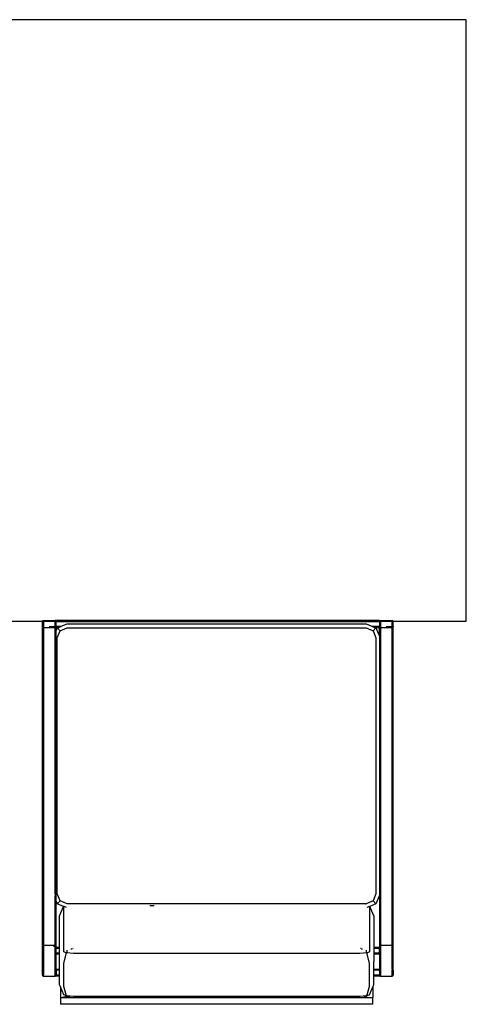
# Model space of a CAD drawing. Header units: millimetres. Extents: x 140304 to 319987, y -10756 to 142544.
# Tile 128 of 203: x 148880 to 149548, y 96161 to 97634. Entities that reach past the tile are written whole.
import ezdxf

# ---------------------------------------------------------------- set-up
doc = ezdxf.new("R2010")
doc.units = ezdxf.units.MM
doc.header["$LTSCALE"] = 10
doc.layers.get('0').update_dxf_attribs({"linetype": 'CONTINUOUS'})
doc.layers.add('furn', color=7, linetype='CONTINUOUS', true_color=0x9c9c9c)

# ---------------------------------------------------------------- blocks, each defined once
blk = doc.blocks.new('furn 1')
for p, q in [((101374.7, 20080.4), (101374.6, 20080.1)), ((101374.8, 20080.7), (101374.7, 20080.4)), ((101375, 20080.9), (101374.8, 20080.7)), ((101375.6, 20081.3), (101375, 20080.9)), ((101376.2, 20081.4), (101375.6, 20081.3)), ((101376.1, 20079.7), (101375.6, 20081.3)), ((101376.1, 20079.8), (101375.6, 20081.3)), ((101376.1, 20079.8), (101375.6, 20081.3)), ((101376.1, 20079.8), (101376.2, 20081.4)), ((101383.2, 20081.4), (101376.2, 20081.4)), ((101376.2, 20079.8), (101376.2, 20081.4)), ((101376.2, 20081.4), (101376.2, 20079.8)), ((101376.2, 20079.8), (101383.2, 20081.4)), ((101383.2, 20081.4), (101376.2, 20081.4)), ((101376.2, 20079.8), (101376.2, 20081.4)), ((101376.2, 20079.8), (101376.2, 20081.4)), ((101383.9, 20081.3), (101383.2, 20081.4)), ((101897.9, 20081.4), (101383.2, 20081.4)), ((101383.2, 20081.4), (101383.2, 20079.8)), ((101383.2, 20081.4), (101383.3, 20079.8)), ((101383.2, 20079.8), (101383.2, 20081.4)), ((101383.3, 20079.8), (101383.2, 20081.4)), ((101383.3, 20079.8), (101383.2, 20081.4)), ((101383.9, 20081.3), (101383.3, 20079.8)), ((101383.9, 20081.3), (101383.3, 20079.8)), ((101384.4, 20080.9), (101383.9, 20081.3)), ((101384.6, 20080.7), (101384.4, 20080.9)), ((101384.8, 20080.4), (101384.6, 20080.7)), ((101384.9, 20080.1), (101384.8, 20080.4)), ((101896.3, 20080.1), (101896.4, 20080.4)), ((101896.4, 20080.4), (101896.5, 20080.7)), ((101896.5, 20080.7), (101896.7, 20080.9)), ((101896.7, 20080.9), (101897.2, 20081.3)), ((101897.2, 20081.3), (101897.9, 20081.4)), ((101904.9, 20081.4), (101897.9, 20081.4)), ((101904.9, 20081.4), (101905.5, 20081.3)), ((101905.5, 20081.3), (101906.1, 20080.9)), ((101906.1, 20080.9), (101906.3, 20080.7)), ((101906.3, 20080.7), (101906.4, 20080.4)), ((101906.4, 20080.4), (101906.5, 20080.1)), ((101374.6, 20080.1), (101374.6, 20079.7)), ((101374.6, 20079.7), (101374.6, 20062.4)), ((101374.6, 20079.7), (101376.1, 20079.7)), ((101374.6, 20079.7), (101374.6, 20062.4)), ((101376.1, 20079.8), (101376.2, 20079.8)), ((101383.3, 20079.8), (101376.1, 20079.7)), ((101376.1, 20079.8), (101376.2, 20079.8)), ((101376.2, 20079.8), (101376.1, 20079.8)), ((101376.2, 20079.8), (101383.2, 20079.8)), ((101376.2, 20079.8), (101376.2, 20079.8)), ((101376.2, 20079.8), (101383.2, 20079.8)), ((101376.2, 20079.8), (101376.2, 20079.8)), ((101376.2, 20079.8), (101376.2, 20079.8)), ((101383.2, 20079.8), (101383.3, 20079.8)), ((101383.2, 20079.8), (101383.3, 20079.8)), ((101383.3, 20079.8), (101383.2, 20079.8)), ((101383.3, 20079.8), (101383.3, 20079.8)), ((101384.9, 20079.7), (101383.3, 20079.8)), ((101383.3, 20079.8), (101383.3, 20079.8)), ((101383.3, 20079.8), (101383.3, 20079.8)), ((101383.3, 20079.8), (101383.3, 20079.8)), ((101383.3, 20079.8), (101384.9, 20079.8)), ((101383.3, 20079.8), (101383.3, 20079.8)), ((101383.3, 20079.8), (101383.3, 20079.8)), ((101384.9, 20079.8), (101384.9, 20080.1)), ((101384.9, 20079.7), (101384.9, 20079.8)), ((101896.2, 20079.8), (101384.9, 20079.8)), ((101421, 20079.7), (101384.9, 20079.7)), ((101421, 20079.7), (101896.2, 20079.7)), ((101421, 20079.7), (101421, 20063.9)), ((101896.2, 20079.8), (101896.3, 20080.1)), ((101896.2, 20079.7), (101896.2, 20079.8)), ((101897.8, 20079.8), (101896.2, 20079.8)), ((101899.4, 20079.7), (101896.2, 20079.7)), ((101896.2, 20079.7), (101896.2, 20079.4)), ((101896.2, 20079.4), (101896.2, 20062.4)), ((101897.8, 20079.8), (101897.8, 20079.8)), ((101897.8, 20079.8), (101897.9, 20079.8)), ((101897.8, 20071.3), (101897.8, 20062.4)), ((101897.9, 20079.8), (101904.9, 20079.8)), ((101904.6, 20079.7), (101899.4, 20079.7)), ((101906.1, 20079.7), (101904.6, 20079.7)), ((101904.9, 20079.8), (101904.9, 20079.8)), ((101904.9, 20079.8), (101905, 20079.8)), ((101905, 20074.9), (101905, 20079.7)), ((101905, 20074.7), (101905, 20074.9)), ((101906.6, 20079.7), (101906.1, 20079.7)), ((101906.1, 20062.4), (101906.1, 20079.7)), ((101906.5, 20080.1), (101906.6, 20079.7)), ((101906.6, 20079.7), (101906.6, 20062.4)), ((101342.5, 20054.4), (101332.3, 20054.4)), ((101332.3, 19586.3), (101332.3, 20054.4)), ((101358.7, 20054.4), (101342.5, 20054.4)), ((101342.5, 20054.4), (101344.3, 20044.1)), ((101342.5, 20054.4), (101342.5, 20044.1)), ((101346.7, 20049.4), (101358.7, 20054.4)), ((101358.7, 20054.4), (101361.3, 20055.5)), ((101361.3, 20055.5), (101374.6, 20055.5)), ((101374.6, 20062.4), (101376.1, 20062.4)), ((101374.6, 20062.4), (101374.6, 20062.3)), ((101374.6, 20062.3), (101374.6, 20062.1)), ((101375.7, 20062.3), (101374.6, 20062.3)), ((101374.6, 20062.1), (101374.7, 20061.8)), ((101374.6, 20055.5), (101374.6, 20062.1)), ((101374.6, 20055.5), (101376.1, 20055.5)), ((101374.7, 20061.8), (101374.7, 20061.7)), ((101374.7, 20061.7), (101374.8, 20061.5)), ((101374.8, 20061.5), (101375, 20061.2)), ((101374.8, 20061.5), (101374.8, 20061.5)), ((101375, 20061.2), (101375.6, 20060.9)), ((101375.6, 20060.9), (101375.8, 20061.5)), ((101375.6, 20060.9), (101376.1, 20060.8)), ((101375.7, 20062.3), (101376.1, 20062.3)), ((101376.1, 20062.3), (101375.9, 20061.8)), ((101376.1, 20062.4), (101376.1, 20062.4)), ((101376.1, 20062.3), (101376.1, 20062.4)), ((101376.1, 20062.4), (101376.1, 20062.4)), ((101376.1, 20062.3), (101376.1, 20062.4)), ((101376.1, 20062.4), (101383.3, 20062.4)), ((101376.1, 20062.3), (101376.1, 20062.4)), ((101376.1, 20062.4), (101376.1, 20062.4)), ((101376.1, 20062.4), (101376.1, 20062.4)), ((101376.1, 20062.3), (101376.1, 20062.4)), ((101376.1, 20062.4), (101376.1, 20062.4)), ((101376.1, 20062.3), (101376.2, 20062.3)), ((101376.2, 20062.3), (101376.1, 20062.3)), ((101376.1, 20062.3), (101376.1, 20062.3)), ((101376.1, 20062.3), (101376.1, 20061.8)), ((101376.1, 20062.3), (101376.1, 20062.3)), ((101376.1, 20062.3), (101376.1, 20062.3)), ((101376.1, 20061.5), (101376.1, 20060.8)), ((101376.1, 20060.8), (101376.2, 20060.7)), ((101376.1, 20060.8), (101376.1, 20055.5)), ((101376.1, 20055.5), (101376.2, 20055.5)), ((101376.2, 20062.3), (101383.2, 20062.3)), ((101376.2, 20062.3), (101376.2, 20062.3)), ((101376.2, 20062.3), (101376.2, 20062.3)), ((101376.2, 20062.3), (101376.2, 20062.3)), ((101376.2, 20062.3), (101376.2, 20061.8)), ((101376.2, 20061.8), (101376.2, 20062.3)), ((101376.2, 20062.3), (101376.2, 20062.3)), ((101383.2, 20062.3), (101376.2, 20062.3)), ((101376.3, 20062.3), (101376.2, 20062.3)), ((101376.2, 20062.3), (101383.2, 20062.3)), ((101376.2, 20060.7), (101376.2, 20061.5)), ((101376.2, 20060.7), (101379.6, 20061.5)), ((101383.2, 20060.7), (101376.2, 20060.7)), ((101376.2, 20060.7), (101376.2, 20055.5)), ((101376.2, 20060.7), (101383.2, 20060.7)), ((101376.2, 20055.5), (101383.1, 20055.5)), ((101380.9, 20061.8), (101383.2, 20062.3)), ((101383.1, 20055.5), (101383.2, 20055.5)), ((101383.2, 20062.3), (101383.3, 20062.3)), ((101383.3, 20062.3), (101383.2, 20062.3)), ((101383.2, 20061.8), (101383.2, 20062.3)), ((101383.2, 20061.8), (101383.2, 20062.3)), ((101383.3, 20062.3), (101383.2, 20062.3)), ((101383.2, 20061.8), (101383.2, 20062.3)), ((101383.2, 20062.3), (101383.3, 20062.3)), ((101383.2, 20060.7), (101383.3, 20061.5)), ((101383.2, 20060.7), (101383.2, 20061.5)), ((101383.2, 20060.7), (101383.2, 20061.5)), ((101383.2, 20060.7), (101383.3, 20061.5)), ((101383.2, 20060.7), (101383.3, 20061.5)), ((101383.2, 20060.7), (101383.2, 20061.5)), ((101383.2, 20060.7), (101383.3, 20060.8)), ((101383.2, 20055.5), (101383.2, 20060.7)), ((101383.2, 20055.5), (101383.3, 20055.5)), ((101383.3, 20062.4), (101383.3, 20062.7)), ((101383.4, 20062.7), (101383.3, 20062.4)), ((101383.3, 20062.4), (101383.3, 20062.7)), ((101384.9, 20062.4), (101383.3, 20062.4)), ((101383.4, 20062.3), (101383.3, 20062.4)), ((101383.3, 20062.3), (101383.3, 20062.3)), ((101383.3, 20062.3), (101383.3, 20062.3)), ((101383.3, 20061.8), (101383.3, 20062.3)), ((101383.3, 20062.3), (101383.3, 20062.3)), ((101383.3, 20061.8), (101383.3, 20062.3)), ((101383.3, 20062.3), (101383.3, 20062.3)), ((101383.5, 20061.8), (101383.3, 20062.3)), ((101383.3, 20062.3), (101383.3, 20062.3)), ((101383.3, 20062.3), (101383.4, 20062.3)), ((101383.3, 20061.8), (101383.3, 20062.3)), ((101383.3, 20062.3), (101383.3, 20062.3)), ((101383.5, 20061.8), (101383.3, 20062.3)), ((101383.5, 20061.8), (101383.3, 20062.3)), ((101383.3, 20061.8), (101383.3, 20062.3)), ((101383.3, 20062.3), (101383.3, 20062.3)), ((101383.3, 20060.8), (101383.3, 20061.5)), ((101383.3, 20060.8), (101383.9, 20060.9)), ((101383.3, 20055.5), (101383.3, 20060.8)), ((101383.3, 20060.8), (101384.9, 20060.7)), ((101383.3, 20055.5), (101384.9, 20055.5)), ((101383.5, 20061.8), (101383.4, 20062.3)), ((101383.4, 20062.3), (101383.8, 20062.3)), ((101383.9, 20060.9), (101383.6, 20061.5)), ((101383.9, 20060.9), (101383.6, 20061.5)), ((101383.9, 20060.9), (101383.6, 20061.5)), ((101383.8, 20062.3), (101384.6, 20062.3)), ((101383.9, 20060.9), (101384.4, 20061.2)), ((101384.4, 20061.2), (101384.6, 20061.5)), ((101384.6, 20062.3), (101384.9, 20062.3)), ((101384.6, 20062.3), (101384.9, 20062.3)), ((101384.8, 20061.8), (101384.9, 20062.1)), ((101384.9, 20062.7), (101384.9, 20062.6)), ((101384.9, 20062.7), (101384.9, 20062.4)), ((101384.9, 20062.4), (101384.9, 20062.6)), ((101384.9, 20062.3), (101384.9, 20062.4)), ((101421, 20062.4), (101384.9, 20062.4)), ((101384.9, 20062.3), (101421, 20062.4)), ((101384.9, 20062.3), (101384.9, 20062.1)), ((101384.9, 20062.3), (101384.9, 20062.3)), ((101384.9, 20062.3), (101384.9, 20062.3)), ((101384.9, 20062.3), (101407.6, 20062.3)), ((101490.7, 20062.3), (101384.9, 20062.3)), ((101384.9, 20062.1), (101384.9, 20061.8)), ((101384.9, 20061.5), (101384.9, 20060.7)), ((101384.9, 20060.7), (101384.9, 20055.5)), ((101384.9, 20060.7), (101407.6, 20060.7)), ((101384.9, 20055.5), (101396.3, 20055.5)), ((101396.3, 20055.5), (101407.6, 20055.5)), ((101407.6, 20062.3), (101407.6, 20061.8)), ((101409.2, 20062.3), (101407.6, 20062.3)), ((101407.6, 20061.5), (101407.6, 20060.7)), ((101407.6, 20060.7), (101407.6, 20055.5)), ((101407.6, 20060.7), (101409.2, 20060.7)), ((101407.6, 20055.5), (101409.2, 20055.5)), ((101409.2, 20062.3), (101409.2, 20061.8)), ((101409.2, 20062.3), (101409.3, 20062.3)), ((101409.2, 20061.5), (101409.2, 20060.7)), ((101409.2, 20060.7), (101409.2, 20055.5)), ((101409.2, 20060.7), (101409.3, 20060.7)), ((101409.2, 20055.5), (101409.3, 20055.5)), ((101409.3, 20062.3), (101409.3, 20061.8)), ((101416.3, 20062.3), (101409.3, 20062.3)), ((101409.3, 20061.5), (101409.3, 20060.7)), ((101409.3, 20060.7), (101409.3, 20055.5)), ((101409.3, 20060.7), (101416.3, 20060.7)), ((101409.3, 20055.5), (101416.2, 20055.5)), ((101416.2, 20055.5), (101416.3, 20055.5)), ((101416.4, 20062.3), (101416.3, 20062.3)), ((101416.3, 20060.7), (101416.4, 20060.7)), ((101416.3, 20055.5), (101416.4, 20055.5)), ((101416.4, 20062.3), (101416.4, 20061.8)), ((101416.4, 20062.3), (101417.9, 20062.3)), ((101416.4, 20061.5), (101416.4, 20060.7)), ((101416.4, 20060.7), (101416.4, 20055.5)), ((101416.4, 20060.7), (101417.9, 20060.7)), ((101416.4, 20055.5), (101417.9, 20055.5)), ((101417.9, 20062.3), (101417.9, 20061.8)), ((101417.9, 20062.3), (101490.7, 20062.3)), ((101417.9, 20061.5), (101417.9, 20060.7)), ((101417.9, 20060.7), (101417.9, 20055.5)), ((101417.9, 20060.7), (101487.1, 20060.7)), ((101417.9, 20055.5), (101430.6, 20055.5)), ((101418.1, 20063.8), (101421, 20063.8)), ((101421, 20063.9), (101421, 20063.8)), ((101421, 20063.8), (101421, 20062.4)), ((101491, 20062.4), (101421, 20062.4)), ((101430.6, 20055.5), (101464.9, 20055.5)), ((101464.9, 20055.5), (101478.9, 20049.6)), ((101478.9, 20049.6), (101482.8, 20059)), ((101482.8, 20059), (101487.1, 20060.7)), ((101482.8, 20059), (101487.1, 20054.6)), ((101482.8, 20044.1), (101487.1, 20054.6)), ((101487.1, 20060.7), (101488.8, 20061.5)), ((101487.1, 20060.7), (101493.2, 20060.7)), ((101487.1, 20054.6), (101497.6, 20059)), ((101489.5, 20061.8), (101490.7, 20062.3)), ((101490.8, 20062.3), (101490.7, 20062.3)), ((101490.8, 20062.3), (101491, 20062.4)), ((101490.8, 20062.3), (101494.8, 20062.3)), ((101494.8, 20062.3), (101490.8, 20062.3)), ((101491, 20062.4), (101491, 20062.4)), ((101494.9, 20062.4), (101491, 20062.4)), ((101493.2, 20060.7), (101497.6, 20060.7)), ((101497.6, 20062.3), (101494.8, 20062.3)), ((101497.6, 20062.4), (101494.9, 20062.4)), ((101497.6, 20062.4), (101887.2, 20062.4)), ((101497.6, 20062.4), (101887.3, 20062.3)), ((101497.6, 20062.3), (101887.4, 20062.3)), ((101497.6, 20060.7), (101891.1, 20060.7)), ((101497.6, 20059), (101689.1, 20059)), ((101689.1, 20059), (101880.6, 20059)), ((101880.6, 20059), (101891.1, 20054.6)), ((101887.2, 20062.4), (101887.3, 20062.3)), ((101887.2, 20062.4), (101896.2, 20062.4)), ((101887.3, 20062.3), (101887.4, 20062.3)), ((101887.3, 20062.3), (101896.2, 20062.3)), ((101887.4, 20062.3), (101887.5, 20062.3)), ((101887.5, 20062.3), (101896.2, 20062.3)), ((101887.5, 20062.3), (101888.7, 20061.7)), ((101889.4, 20061.5), (101891.1, 20060.7)), ((101891.1, 20060.7), (101895.4, 20059)), ((101891.1, 20060.7), (101896.2, 20060.7)), ((101895.4, 20059), (101891.1, 20054.6)), ((101891.1, 20054.6), (101895.4, 20044.1)), ((101895.4, 20059), (101896.2, 20057)), ((101897.8, 20062.4), (101896.2, 20062.4)), ((101896.2, 20062.3), (101896.2, 20062.4)), ((101896.2, 20062.3), (101896.2, 20062.3)), ((101896.2, 20062.3), (101896.3, 20062.1)), ((101896.2, 20062.3), (101897.8, 20062.3)), ((101897.4, 20062.3), (101896.2, 20062.3)), ((101896.3, 20062.1), (101896.2, 20061.7)), ((101896.2, 20061.5), (101896.2, 20060.7)), ((101896.2, 20060.7), (101896.2, 20057)), ((101896.2, 20060.7), (101897.8, 20060.7)), ((101896.2, 20057), (101897.8, 20053.3)), ((101896.4, 20061.8), (101896.3, 20062.1)), ((101896.7, 20061.2), (101896.5, 20061.5)), ((101897.2, 20060.9), (101896.7, 20061.2)), ((101897.8, 20060.7), (101897.2, 20060.9)), ((101897.8, 20062.3), (101897.4, 20062.3)), ((101897.8, 20062.3), (101897.4, 20062.3)), ((101899.4, 20062.4), (101897.8, 20062.4)), ((101897.8, 20062.3), (101897.8, 20062.3)), ((101897.8, 20062.3), (101897.9, 20062.3)), ((101897.8, 20061.7), (101897.8, 20062.3)), ((101897.8, 20062.3), (101897.8, 20062.3)), ((101897.8, 20062.3), (101897.8, 20062.3)), ((101897.8, 20060.7), (101897.8, 20061.5)), ((101897.9, 20060.7), (101897.8, 20060.7)), ((101897.8, 20053.3), (101897.8, 20060.7)), ((101897.8, 20053.3), (101897.9, 20053)), ((101897.9, 20062.3), (101905, 20062.3)), ((101904.9, 20062.3), (101897.9, 20062.3)), ((101897.9, 20062.3), (101897.9, 20061.7)), ((101897.8, 20062.3), (101897.9, 20062.3)), ((101897.9, 20061.5), (101897.9, 20060.7)), ((101897.9, 20060.7), (101904.9, 20060.7)), ((101897.9, 20060.7), (101897.9, 20053)), ((101897.9, 20053), (101901.6, 20044.1)), ((101904.6, 20062.4), (101899.4, 20062.4)), ((101905, 20062.4), (101904.6, 20062.4)), ((101904.9, 20062.3), (101904.9, 20062.3)), ((101905, 20062.3), (101904.9, 20062.3)), ((101905, 20062.3), (101904.9, 20062.3)), ((101905, 20062.3), (101904.9, 20062.3)), ((101904.9, 20061.8), (101904.9, 20062.3)), ((101904.9, 20062.3), (101904.9, 20062.3)), ((101904.9, 20062.3), (101905, 20062.3)), ((101904.9, 20060.7), (101904.9, 20061.5)), ((101905, 20060.8), (101904.9, 20060.7)), ((101904.9, 19576.7), (101904.9, 20060.7)), ((101905, 20062.3), (101905, 20062.4)), ((101905, 20062.3), (101905, 20062.4)), ((101905, 20062.3), (101905, 20062.4)), ((101906.1, 20062.4), (101905, 20062.4)), ((101905, 20062.4), (101905, 20062.4)), ((101905, 20062.3), (101905, 20062.3)), ((101905, 20062.3), (101905, 20061.8)), ((101905.4, 20062.3), (101905, 20062.3)), ((101905, 20061.5), (101905, 20060.8)), ((101905.5, 20060.9), (101905, 20060.8)), ((101905, 20060.8), (101905, 19576.7)), ((101906.6, 20062.3), (101905.4, 20062.3)), ((101906.1, 20061.2), (101905.5, 20060.9)), ((101906.6, 20062.4), (101906.1, 20062.4)), ((101906.3, 20061.5), (101906.1, 20061.2)), ((101906.4, 20061.8), (101906.3, 20061.5)), ((101906.5, 20062.1), (101906.4, 20061.8)), ((101906.6, 20062.3), (101906.5, 20062.1)), ((101906.6, 19576.7), (101906.5, 20062.1)), ((101906.6, 20062.4), (101906.6, 20062.3)), ((101342.5, 20039), (101344.5, 20044.2)), ((101342.5, 20044.1), (101344.3, 20044.1)), ((101342.5, 20044.1), (101342.5, 20039)), ((101342.5, 20039), (101342.5, 19601.7)), ((101344.2, 20034.6), (101344.8, 20044.1)), ((101344.5, 20044.2), (101344.3, 20044.1)), ((101344.5, 20044.2), (101344.9, 20045)), ((101344.5, 20044.2), (101344.8, 20044.1)), ((101344.8, 20044.2), (101344.9, 20045)), ((101344.8, 20044.1), (101344.8, 20044.2)), ((101344.9, 20045), (101358.8, 20049.4)), ((101344.9, 20045), (101346.7, 20049.4)), ((101358.8, 20049.4), (101393.7, 20049.4)), ((101393.7, 20049.4), (101409.1, 20045)), ((101408.3, 20034.6), (101409.1, 20045)), ((101409.1, 20045), (101409.2, 20045.2)), ((101409.2, 20045.2), (101409.3, 20045.5)), ((101409.2, 20045.2), (101409.2, 20044.9)), ((101409.3, 20045.5), (101410.9, 20049.4)), ((101409.3, 20045.5), (101409.3, 20044.8)), ((101409.8, 20044.1), (101413.1, 20044.1)), ((101410.9, 20049.4), (101445.2, 20049.4)), ((101415.3, 20038.6), (101415.3, 20036.8)), ((101445.2, 20049.4), (101478.8, 20049.4)), ((101477, 20045.1), (101478.6, 20048.9)), ((101478.6, 20048.9), (101478.8, 20049.4)), ((101478.8, 20049.4), (101478.9, 20049.6)), ((101482.8, 19820.4), (101482.8, 20044.1)), ((101895.4, 20044.1), (101895.4, 19820.4)), ((101901.6, 20044.1), (101901.6, 19831.1)), ((101344.2, 19891.8), (101344.2, 20034.6)), ((101408.3, 19891.8), (101408.3, 20034.6)), ((101416.4, 20035.9), (101416.4, 20035.3)), ((101480, 19920.2), (101480.2, 19914.1)), ((101344.2, 19749), (101344.2, 19891.8)), ((101408.3, 19749), (101408.3, 19891.8)), ((101901.6, 19831.1), (101901.6, 19820.4)), ((101482.8, 19760.6), (101482.8, 19820.4)), ((101895.4, 19820.4), (101895.4, 19596.6)), ((101901.6, 19820.4), (101901.6, 19596.6)), ((101482.8, 19749), (101482.8, 19760.6)), ((101344.2, 19606.2), (101344.2, 19749)), ((101408.3, 19606.2), (101408.3, 19749)), ((101482.8, 19617.8), (101482.8, 19749)), ((101482.8, 19606.2), (101482.8, 19617.8)), ((101342.5, 19601.7), (101344.5, 19596.6)), ((101342.5, 19601.7), (101342.5, 19596.6)), ((101342.5, 19596.6), (101342.5, 19595.4)), ((101342.5, 19596.6), (101344.5, 19596.6)), ((101342.5, 19595.4), (101342.5, 19586.3)), ((101344.8, 19596.6), (101344.2, 19606.2)), ((101344.5, 19596.6), (101344.9, 19595.7)), ((101344.8, 19596.6), (101344.5, 19596.6)), ((101344.9, 19595.7), (101344.8, 19596.6)), ((101344.9, 19595.7), (101358.8, 19591.3)), ((101345.2, 19595), (101344.9, 19595.7)), ((101346.7, 19591.3), (101345.2, 19595)), ((101393.7, 19591.3), (101409.1, 19595.7)), ((101409.1, 19595.7), (101408.3, 19606.2)), ((101409.2, 19595.5), (101409.1, 19595.7)), ((101409.2, 19595.8), (101409.2, 19595.5)), ((101409.3, 19595.2), (101409.2, 19595.5)), ((101409.3, 19595.9), (101409.3, 19595.2)), ((101409.5, 19594.6), (101409.3, 19595.2)), ((101410.9, 19591.3), (101409.5, 19594.6)), ((101413.1, 19596.6), (101409.8, 19596.6)), ((101415.3, 19604), (101415.3, 19602.2)), ((101415.3, 19604), (101415.3, 19604)), ((101415.3, 19602.2), (101415.3, 19602.1)), ((101416.4, 19605.4), (101416.4, 19604.8)), ((101478.8, 19591.3), (101477, 19595.6)), ((101482.7, 19599.1), (101482.7, 19599.2)), ((101482.7, 19599.2), (101482.8, 19599.2)), ((101482.8, 19605.2), (101482.8, 19606.2)), ((101482.8, 19599.3), (101482.8, 19605.2)), ((101482.8, 19599.2), (101482.8, 19599.3)), ((101482.8, 19599.2), (101482.8, 19599.3)), ((101482.8, 19597.4), (101482.8, 19599.2)), ((101482.8, 19597.4), (101482.8, 19596.6)), ((101487.1, 19586.1), (101482.8, 19596.6)), ((101895.4, 19596.6), (101891.1, 19586.1)), ((101901.6, 19596.6), (101898, 19588.1)), ((101332.3, 19586.3), (101342.5, 19586.3)), ((101358.7, 19586.3), (101342.5, 19586.3)), ((101346.7, 19591.3), (101358.7, 19586.3)), ((101358.7, 19586.3), (101361.3, 19585.2)), ((101358.8, 19591.3), (101393.7, 19591.3)), ((101361.3, 19585.2), (101374.6, 19585.2)), ((101374.6, 19576.7), (101374.6, 19585.2)), ((101374.6, 19585.2), (101376.1, 19585.2)), ((101376.1, 19585.2), (101376.1, 19576.7)), ((101376.1, 19585.2), (101376.2, 19585.2)), ((101376.2, 19585.2), (101376.2, 19576.7)), ((101376.2, 19585.2), (101376.3, 19585.2)), ((101376.3, 19585.2), (101383.2, 19585.2)), ((101383.2, 19576.7), (101383.2, 19585.2)), ((101383.2, 19585.2), (101383.3, 19585.2)), ((101383.3, 19576.7), (101383.3, 19585.2)), ((101383.3, 19585.2), (101384.9, 19585.2)), ((101384.9, 19585.2), (101384.9, 19576.7)), ((101384.9, 19585.2), (101396.3, 19585.2)), ((101407.6, 19585.2), (101396.3, 19585.2)), ((101407.6, 19585.2), (101407.6, 19576.7)), ((101409.2, 19585.2), (101407.6, 19585.2)), ((101409.2, 19585.2), (101409.2, 19576.7)), ((101409.3, 19585.2), (101409.2, 19585.2)), ((101409.3, 19585.2), (101409.3, 19576.7)), ((101409.4, 19585.2), (101409.3, 19585.2)), ((101416.3, 19585.2), (101409.4, 19585.2)), ((101445.2, 19591.3), (101410.9, 19591.3)), ((101416.4, 19585.2), (101416.3, 19585.2)), ((101416.4, 19585.2), (101416.4, 19576.7)), ((101417.9, 19585.2), (101416.4, 19585.2)), ((101417.9, 19585.2), (101417.9, 19576.7)), ((101430.6, 19585.2), (101417.9, 19585.2)), ((101464.9, 19585.2), (101430.6, 19585.2)), ((101478.8, 19591.3), (101445.2, 19591.3)), ((101464.9, 19585.2), (101478.9, 19591.1)), ((101478.9, 19591.3), (101478.8, 19591.3)), ((101478.9, 19591.1), (101478.9, 19591.3)), ((101482.8, 19581.8), (101478.9, 19591.1)), ((101482.8, 19581.8), (101487.1, 19586.1)), ((101494.9, 19576.7), (101482.8, 19581.8)), ((101497.6, 19581.8), (101487.1, 19586.1)), ((101689.1, 19581.8), (101497.6, 19581.8)), ((101880.6, 19581.8), (101689.1, 19581.8)), ((101891.1, 19586.1), (101880.6, 19581.8)), ((101895.4, 19581.8), (101883.3, 19576.7)), ((101895.4, 19581.8), (101891.1, 19586.1)), ((101896.2, 19583.7), (101895.4, 19581.8)), ((101897.8, 19587.5), (101896.2, 19583.7)), ((101896.2, 19583.7), (101896.2, 19576.7)), ((101897.9, 19587.7), (101897.8, 19587.5)), ((101897.8, 19576.7), (101897.8, 19587.5)), ((101898, 19588.1), (101897.9, 19587.7)), ((101897.9, 19587.7), (101897.9, 19576.7)), ((101376.1, 19576.7), (101374.6, 19576.7)), ((101374.7, 19575.7), (101374.6, 19575.4)), ((101374.6, 19575.4), (101374.6, 19575.1)), ((101374.6, 19575.1), (101374.6, 19557.7)), ((101374.6, 19575.1), (101376.1, 19575.1)), ((101374.6, 19575.1), (101374.6, 19557.7)), ((101374.8, 19576), (101374.7, 19575.7)), ((101375, 19576.3), (101374.8, 19576)), ((101375.6, 19576.6), (101375, 19576.3)), ((101376.1, 19576.7), (101375.6, 19576.6)), ((101376.1, 19575.1), (101375.6, 19576.6)), ((101376.1, 19575.2), (101375.6, 19576.6)), ((101376.1, 19575.1), (101375.6, 19576.6)), ((101376.1, 19575.2), (101376.2, 19576.7)), ((101376.2, 19576.7), (101376.1, 19576.7)), ((101376.1, 19575.2), (101376.2, 19575.2)), ((101376.1, 19575.2), (101376.2, 19575.2)), ((101376.2, 19575.2), (101376.1, 19575.2)), ((101383.3, 19575.1), (101376.1, 19575.1)), ((101383.2, 19576.7), (101376.2, 19576.7)), ((101376.2, 19575.2), (101376.2, 19576.7)), ((101376.2, 19576.7), (101376.2, 19575.2)), ((101376.2, 19575.2), (101383.2, 19576.7)), ((101383.2, 19576.7), (101376.2, 19576.7)), ((101376.2, 19575.2), (101376.2, 19576.7)), ((101376.2, 19575.2), (101376.2, 19576.7)), ((101376.2, 19575.2), (101383.2, 19575.2)), ((101376.2, 19575.2), (101376.2, 19575.2)), ((101376.2, 19575.2), (101383.2, 19575.2)), ((101376.2, 19575.2), (101376.2, 19575.2)), ((101376.2, 19575.2), (101376.2, 19575.2)), ((101383.2, 19576.7), (101383.2, 19575.2)), ((101383.2, 19576.7), (101383.3, 19575.2)), ((101383.3, 19576.7), (101383.2, 19576.7)), ((101383.2, 19575.2), (101383.2, 19576.7)), ((101383.3, 19575.2), (101383.2, 19576.7)), ((101383.3, 19575.2), (101383.2, 19576.7)), ((101383.2, 19575.2), (101383.3, 19575.2)), ((101383.2, 19575.2), (101383.3, 19575.2)), ((101383.3, 19575.2), (101383.2, 19575.2)), ((101383.9, 19576.6), (101383.3, 19576.7)), ((101384.9, 19576.7), (101383.3, 19576.7)), ((101383.9, 19576.6), (101383.3, 19575.2)), ((101383.9, 19576.6), (101383.3, 19575.1)), ((101383.3, 19575.2), (101383.3, 19575.2)), ((101383.3, 19575.2), (101383.3, 19575.1)), ((101383.3, 19575.2), (101383.3, 19575.2)), ((101383.3, 19575.2), (101383.3, 19575.2)), ((101383.4, 19575.2), (101383.3, 19575.2)), ((101383.3, 19575.2), (101383.3, 19575.2)), ((101383.3, 19575.2), (101383.3, 19575.2)), ((101384.9, 19575.1), (101383.3, 19575.1)), ((101384.9, 19575.2), (101383.4, 19575.2)), ((101384.4, 19576.3), (101383.9, 19576.6)), ((101384.6, 19576), (101384.4, 19576.3)), ((101384.8, 19575.7), (101384.6, 19576)), ((101384.9, 19575.4), (101384.8, 19575.7)), ((101407.6, 19576.7), (101384.9, 19576.7)), ((101384.9, 19575.6), (101384.9, 19576.7)), ((101384.9, 19575.4), (101384.9, 19575.6)), ((101384.9, 19575.2), (101384.9, 19575.4)), ((101384.9, 19575.2), (101896.2, 19575.2)), ((101384.9, 19575.2), (101384.9, 19575.2)), ((101896.2, 19575.2), (101384.9, 19575.2)), ((101384.9, 19575.1), (101384.9, 19575.2)), ((101421, 19575.1), (101384.9, 19575.1)), ((101409.2, 19576.7), (101407.6, 19576.7)), ((101409.2, 19576.7), (101409.3, 19576.7)), ((101409.3, 19576.7), (101416.3, 19576.7)), ((101416.4, 19576.7), (101416.3, 19576.7)), ((101416.4, 19576.7), (101417.9, 19576.7)), ((101494.9, 19576.7), (101417.9, 19576.7)), ((101421, 19575.1), (101896.2, 19575.1)), ((101421, 19575.1), (101421, 19559.3)), ((101497.6, 19575.6), (101494.9, 19576.7)), ((101497.6, 19576.7), (101494.9, 19576.7)), ((101532.7, 19576.7), (101497.6, 19576.7)), ((101689.1, 19575.6), (101497.6, 19575.6)), ((101689.1, 19576.7), (101532.7, 19576.7)), ((101724.1, 19576.7), (101689.1, 19576.7)), ((101880.6, 19575.6), (101689.1, 19575.6)), ((101880.6, 19576.7), (101724.1, 19576.7)), ((101883.3, 19576.7), (101880.6, 19575.6)), ((101881.7, 19576.7), (101880.6, 19576.7)), ((101883.3, 19576.7), (101881.7, 19576.7)), ((101883.3, 19576.7), (101896.2, 19576.7)), ((101896.2, 19575.6), (101896.2, 19576.7)), ((101897.8, 19576.7), (101896.2, 19576.7)), ((101896.2, 19575.6), (101896.3, 19575.4)), ((101896.2, 19575.2), (101896.3, 19575.4)), ((101896.2, 19575.2), (101896.2, 19575.2)), ((101896.2, 19575.1), (101896.2, 19575.2)), ((101897.8, 19575.2), (101896.2, 19575.2)), ((101899.4, 19575.1), (101896.2, 19575.1)), ((101896.2, 19575.1), (101896.2, 19574.8)), ((101896.2, 19574.8), (101896.2, 19557.7)), ((101896.3, 19575.4), (101896.4, 19575.7)), ((101896.4, 19575.7), (101896.5, 19576)), ((101896.5, 19576), (101896.7, 19576.3)), ((101896.7, 19576.3), (101897.2, 19576.6)), ((101897.2, 19576.6), (101897.8, 19576.7)), ((101897.9, 19576.7), (101897.8, 19576.7)), ((101897.8, 19576.7), (101897.8, 19576.7)), ((101897.8, 19576.7), (101897.8, 19576.7)), ((101897.8, 19575.2), (101897.8, 19575.2)), ((101897.8, 19575.2), (101897.9, 19575.2)), ((101897.8, 19566.7), (101897.8, 19557.7)), ((101904.9, 19576.7), (101897.9, 19576.7)), ((101897.9, 19575.2), (101904.9, 19575.2)), ((101904.6, 19575.1), (101899.4, 19575.1)), ((101906.1, 19575.1), (101904.6, 19575.1)), ((101905, 19576.7), (101904.9, 19576.7)), ((101904.9, 19575.2), (101904.9, 19575.2)), ((101904.9, 19575.2), (101905, 19575.2)), ((101905, 19576.7), (101905.5, 19576.6)), ((101906.6, 19576.7), (101905, 19576.7)), ((101905, 19570.3), (101905, 19575)), ((101905, 19570.1), (101905, 19570.3)), ((101905.5, 19576.6), (101906.1, 19576.3)), ((101906.1, 19576.3), (101906.3, 19576)), ((101906.6, 19575.1), (101906.1, 19575.1)), ((101906.1, 19557.7), (101906.1, 19575.1)), ((101906.3, 19576), (101906.4, 19575.7)), ((101906.4, 19575.7), (101906.5, 19575.4)), ((101906.5, 19575.4), (101906.6, 19575.1)), ((101906.6, 19575.1), (101906.6, 19557.7)), ((101374.6, 19557.7), (101374.6, 19557.4)), ((101374.6, 19557.7), (101376.1, 19557.7)), ((101374.6, 19557.4), (101374.7, 19557.1)), ((101374.7, 19557.1), (101374.8, 19556.8)), ((101374.8, 19556.8), (101375, 19556.6)), ((101375, 19556.6), (101375.6, 19556.2)), ((101375.6, 19556.2), (101376.1, 19557.6)), ((101375.6, 19556.2), (101376.2, 19556.1)), ((101376.1, 19557.8), (101376.1, 19557.7)), ((101376.1, 19557.8), (101376.1, 19557.7)), ((101376.1, 19557.7), (101376.1, 19557.8)), ((101376.1, 19557.8), (101376.1, 19557.7)), ((101376.2, 19557.6), (101376.1, 19557.7)), ((101376.1, 19557.7), (101376.1, 19557.7)), ((101376.1, 19557.7), (101376.1, 19557.7)), ((101376.1, 19557.7), (101376.1, 19557.7)), ((101376.1, 19557.7), (101376.1, 19557.7)), ((101376.1, 19557.7), (101376.2, 19557.6)), ((101376.1, 19557.7), (101376.1, 19557.6)), ((101376.1, 19557.6), (101376.1, 19557.7)), ((101376.1, 19557.7), (101376.2, 19557.6)), ((101376.1, 19557.7), (101383.3, 19557.7)), ((101376.1, 19557.6), (101376.1, 19557.7)), ((101376.1, 19557.7), (101376.1, 19557.7)), ((101376.1, 19557.6), (101376.2, 19557.6)), ((101376.2, 19557.6), (101383.2, 19557.6)), ((101376.2, 19556.1), (101376.2, 19557.6)), ((101376.2, 19557.6), (101376.2, 19557.6)), ((101376.2, 19556.1), (101376.2, 19557.6)), ((101376.2, 19556.1), (101383.2, 19557.6)), ((101383.2, 19557.6), (101376.2, 19557.6)), ((101383.2, 19556.1), (101376.2, 19557.6)), ((101376.2, 19557.6), (101383.2, 19557.6)), ((101383.2, 19556.1), (101376.2, 19556.1)), ((101376.2, 19556.1), (101383.2, 19556.1)), ((101383.2, 19556.1), (101376.2, 19556.1)), ((101383.2, 19557.6), (101383.3, 19557.6)), ((101383.2, 19556.1), (101383.3, 19557.6)), ((101383.2, 19556.1), (101383.2, 19557.6)), ((101383.2, 19556.1), (101383.3, 19557.6)), ((101383.3, 19557.6), (101383.2, 19557.6)), ((101383.2, 19556.1), (101383.3, 19557.6)), ((101383.2, 19556.1), (101383.2, 19557.6)), ((101383.2, 19557.6), (101383.3, 19557.6)), ((101383.2, 19556.1), (101383.9, 19556.2)), ((101383.2, 19556.1), (101897.9, 19556.1)), ((101383.3, 19557.7), (101383.3, 19558)), ((101383.4, 19558), (101383.3, 19557.7)), ((101383.3, 19557.7), (101383.3, 19558)), ((101383.3, 19557.6), (101383.3, 19557.7)), ((101384.9, 19557.7), (101383.3, 19557.7)), ((101383.3, 19557.6), (101383.3, 19557.7)), ((101383.4, 19557.6), (101383.3, 19557.7)), ((101383.4, 19557.6), (101383.3, 19557.7)), ((101383.3, 19557.7), (101383.3, 19557.6)), ((101383.9, 19556.2), (101383.3, 19557.7)), ((101383.9, 19556.2), (101383.3, 19557.7)), ((101383.3, 19557.6), (101383.3, 19557.7)), ((101383.9, 19556.2), (101383.3, 19557.6)), ((101383.9, 19556.2), (101383.4, 19557.6)), ((101384.9, 19557.6), (101383.4, 19557.6)), ((101383.9, 19556.2), (101384.4, 19556.6)), ((101384.4, 19556.6), (101384.6, 19556.8)), ((101384.6, 19556.8), (101384.8, 19557.1)), ((101384.8, 19557.1), (101384.9, 19557.4)), ((101384.9, 19557.7), (101384.9, 19558.1)), ((101384.9, 19558.1), (101384.9, 19557.7)), ((101384.9, 19557.6), (101384.9, 19557.7)), ((101421, 19557.7), (101384.9, 19557.7)), ((101384.9, 19557.6), (101896.2, 19557.7)), ((101384.9, 19557.4), (101384.9, 19557.6)), ((101896.2, 19557.6), (101384.9, 19557.6)), ((101421, 19559.3), (101421, 19557.7)), ((101896.2, 19557.7), (101421, 19557.7)), ((101421, 19557.7), (101896.2, 19557.7)), ((101897.8, 19557.7), (101896.2, 19557.7)), ((101896.2, 19557.7), (101896.2, 19557.7)), ((101896.2, 19557.6), (101896.2, 19557.7)), ((101896.2, 19557.7), (101897.8, 19557.7)), ((101897.8, 19557.7), (101896.2, 19557.6)), ((101896.3, 19557.4), (101896.2, 19557.6)), ((101896.4, 19557.1), (101896.3, 19557.4)), ((101896.5, 19556.8), (101896.4, 19557.1)), ((101896.7, 19556.6), (101896.5, 19556.8)), ((101897.2, 19556.2), (101896.7, 19556.6)), ((101897.9, 19556.1), (101897.2, 19556.2)), ((101897.8, 19557.7), (101897.8, 19557.6)), ((101899.4, 19557.7), (101897.8, 19557.7)), ((101897.8, 19557.6), (101897.9, 19557.6)), ((101897.9, 19557.6), (101905, 19557.7)), ((101904.9, 19557.6), (101897.9, 19557.6)), ((101897.9, 19556.1), (101904.9, 19556.1)), ((101904.6, 19557.7), (101899.4, 19557.7)), ((101905, 19557.7), (101904.6, 19557.7)), ((101905, 19557.7), (101904.9, 19557.6)), ((101905, 19557.7), (101904.9, 19557.6)), ((101905, 19557.7), (101904.9, 19557.6)), ((101904.9, 19557.6), (101904.9, 19557.6)), ((101905.5, 19556.2), (101904.9, 19556.1)), ((101905, 19557.7), (101905, 19557.7)), ((101905, 19557.7), (101905, 19557.7)), ((101905, 19557.7), (101905, 19557.7)), ((101905, 19557.7), (101905, 19557.7)), ((101906.1, 19557.7), (101905, 19557.7)), ((101905, 19557.7), (101905, 19557.7)), ((101906.1, 19556.6), (101905.5, 19556.2)), ((101906.6, 19557.7), (101906.1, 19557.7)), ((101906.3, 19556.8), (101906.1, 19556.6)), ((101906.4, 19557.1), (101906.3, 19556.8)), ((101906.5, 19557.4), (101906.4, 19557.1)), ((101906.6, 19557.7), (101906.5, 19557.4))]:
    blk.add_line(p, q)
blk.add_lwpolyline([(101905.5, 19446.6), (102805.5, 19446.6), (102805.5, 21346.6), (101905.5, 21346.6)], close=True)

msp = doc.modelspace()

# ---------------------------------------------------------------- block references
at = {"layer": 'furn', "rotation": 90}
msp.add_blockref('furn 1', (168994.9, -5171.4), dxfattribs=at)

doc.saveas('drawing.dxf')
